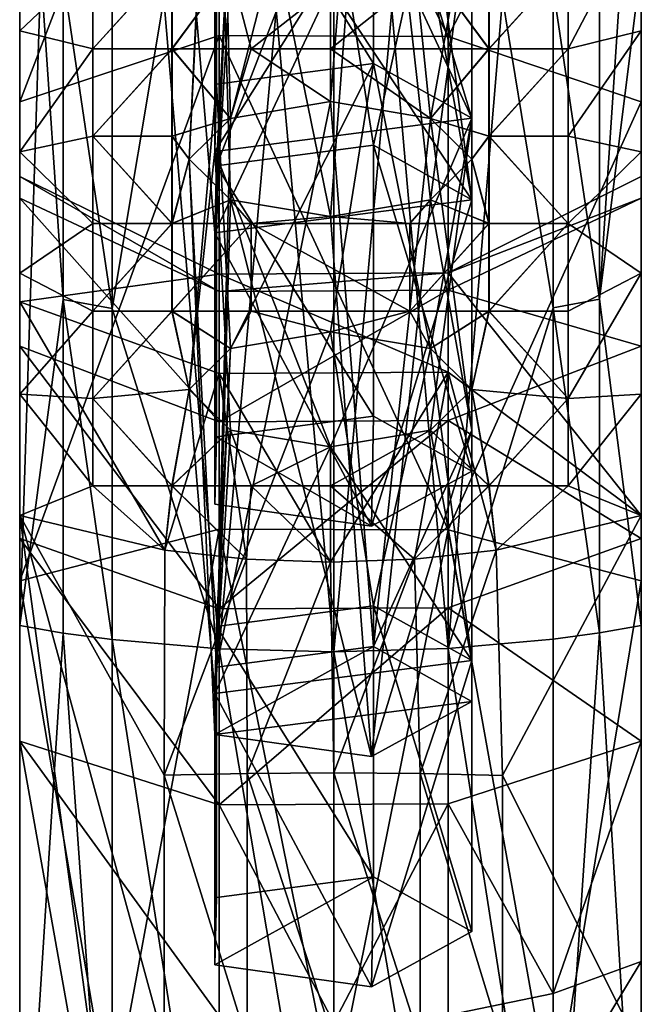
# Model space of a CAD drawing. Header units: millimetres. Extents: x 0 to 484, y -157 to 583.
# Tile 26 of 78: x 0 to 22, y 261 to 296. Entities that reach past the tile are written whole.
import ezdxf

# ---------------------------------------------------------------- set-up
doc = ezdxf.new("R2010")
doc.units = ezdxf.units.MM
doc.layers.add('Layer 01', color=7, linetype='Continuous', true_color=0x000000)

msp = doc.modelspace()

# ---------------------------------------------------------------- linework, layer by layer
at = {"layer": 'Layer 01'}
for points in [[(-0.001, 322.293, 399.466), (-0.001, 289.686, 391.607), (-0.001, 308.744, 416.963)], [(-0.001, 322.293, 399.466), (-0.001, 307.291, 374.136), (-0.001, 289.686, 391.607)], [(21.999, 289.686, 391.607), (21.999, 307.291, 374.136), (21.999, 322.293, 399.466)], [(21.999, 308.744, 416.963), (21.999, 289.686, 391.607), (21.999, 322.293, 399.466)], [(0, 274.576, 308.544), (0, 308.47, 301.811), (0, 312.756, 292.2)], [(0, 274.576, 308.544), (0, 312.756, 292.2), (0.749, 297.719, 300.109)], [(7.464, 292.511, 337.597), (12.522, 312.19, 345.029), (6.966, 311.454, 346.679)], [(7.464, 292.511, 337.597), (10.999, 293.107, 336.259), (12.522, 312.19, 345.029)], [(12.522, 312.19, 345.029), (10.999, 293.107, 336.259), (14.535, 292.511, 337.597)], [(14.535, 292.511, 337.597), (15.999, 300.66, 345.102), (12.522, 312.19, 345.029)], [(-0.001, 293.098, 433.057), (7.064, 295.443, 435.711), (7.064, 311.441, 419.258)], [(-0.001, 293.098, 433.057), (7.064, 311.441, 419.258), (-0.001, 308.744, 416.963)], [(6.966, 311.454, 346.679), (5.999, 291.071, 340.826), (7.464, 292.511, 337.597)], [(6.906, 309.08, 352.002), (5.999, 291.071, 340.826), (6.966, 311.454, 346.679)], [(15.169, 295.405, 435.668), (15.169, 311.397, 419.221), (7.064, 311.441, 419.258)], [(15.169, 295.405, 435.668), (7.064, 311.441, 419.258), (7.064, 295.443, 435.711)], [(15.169, 295.405, 435.668), (21.999, 308.744, 416.963), (15.169, 311.397, 419.221)], [(6.906, 309.08, 352.002), (7.464, 289.631, 344.055), (5.999, 291.071, 340.826)], [(10.999, 289.034, 345.392), (7.464, 289.631, 344.055), (6.906, 309.08, 352.002)], [(10.999, 289.034, 345.392), (6.906, 309.08, 352.002), (12.449, 308.301, 353.749)], [(-0.001, 308.744, 416.963), (-0.001, 289.686, 391.607), (-0.001, 284.448, 399.2)], [(-0.001, 277.648, 406.447), (-0.001, 293.098, 433.057), (-0.001, 308.744, 416.963)], [(-0.001, 284.448, 399.2), (-0.001, 277.648, 406.447), (-0.001, 308.744, 416.963)], [(15.169, 295.405, 435.668), (21.999, 293.098, 433.057), (21.999, 308.744, 416.963)], [(21.999, 308.744, 416.963), (21.999, 277.648, 406.447), (21.999, 284.448, 399.2)], [(21.999, 293.098, 433.057), (21.999, 277.648, 406.447), (21.999, 308.744, 416.963)], [(21.999, 308.744, 416.963), (21.999, 284.448, 399.2), (21.999, 289.686, 391.607)], [(0, 308.47, 301.811), (0, 274.576, 308.544), (0, 304.184, 311.422)], [(12.449, 308.301, 353.749), (14.535, 289.631, 344.055), (10.999, 289.034, 345.392)], [(14.535, 289.631, 344.055), (12.449, 308.301, 353.749), (15.999, 300.66, 345.102)], [(-0.001, 289.274, 356.102), (-0.001, 307.291, 374.136), (-0.001, 307.291, 356.102)], [(-0.001, 307.291, 320.032), (-0.001, 299.898, 321.033), (-0.001, 295.611, 330.644)], [(-0.001, 307.291, 338.067), (-0.001, 295.611, 330.644), (-0.001, 291.325, 340.255)], [(-0.001, 307.291, 356.102), (-0.001, 287.039, 349.866), (-0.001, 289.274, 356.102)], [(-0.001, 287.039, 349.866), (-0.001, 307.291, 356.102), (-0.001, 291.325, 340.255)], [(-0.001, 307.291, 320.032), (-0.001, 295.611, 330.644), (-0.001, 307.291, 338.067)], [(-0.001, 291.325, 340.255), (-0.001, 307.291, 356.102), (-0.001, 307.291, 338.067)], [(-0.001, 307.291, 374.136), (-0.001, 286.026, 373.591), (-0.001, 290.457, 381.853)], [(-0.001, 289.686, 391.607), (-0.001, 307.291, 374.136), (-0.001, 290.457, 381.853)], [(-0.001, 307.291, 374.136), (-0.001, 289.274, 356.102), (-0.001, 286.026, 373.591)], [(21.999, 307.291, 356.102), (21.999, 307.291, 374.136), (21.999, 289.274, 374.136)], [(21.999, 307.291, 356.102), (21.999, 289.274, 374.136), (21.999, 289.274, 356.102)], [(21.999, 307.291, 374.136), (21.999, 289.686, 391.607), (21.999, 290.457, 381.853)], [(21.999, 290.457, 381.853), (21.999, 289.274, 374.136), (21.999, 307.291, 374.136)], [(21.999, 307.291, 356.102), (21.999, 289.274, 356.102), (21.999, 287.039, 349.866)], [(21.999, 287.039, 349.866), (21.999, 291.325, 340.255), (21.999, 307.291, 356.102)], [(21.999, 291.325, 340.255), (21.999, 307.291, 338.067), (21.999, 307.291, 356.102)], [(21.999, 295.611, 330.644), (21.999, 307.291, 338.067), (21.999, 291.325, 340.255)], [(21.999, 295.611, 330.644), (21.999, 299.898, 321.033), (21.999, 307.291, 320.032)], [(21.999, 307.291, 338.067), (21.999, 295.611, 330.644), (21.999, 307.291, 320.032)], [(0, 304.184, 311.422), (0, 287.712, 314.939), (0, 299.898, 321.033)], [(0, 287.712, 314.939), (0, 304.184, 311.422), (0, 274.576, 308.544)], [(12.522, 294.454, 359.019), (12.522, 304.043, 363.295), (6.966, 303.308, 364.945)], [(15.999, 292.514, 363.368), (15.999, 302.104, 367.645), (12.522, 304.043, 363.295)], [(15.999, 292.514, 363.368), (12.522, 304.043, 363.295), (12.522, 294.454, 359.019)], [(22, 304.184, 311.422), (22, 299.898, 321.033), (22, 287.712, 314.939)], [(22, 304.184, 311.422), (22, 274.576, 308.544), (22, 297.966, 300.648)], [(22, 274.576, 308.544), (22, 304.184, 311.422), (22, 287.712, 314.939)], [(6.906, 300.934, 370.268), (6.966, 293.718, 360.669), (6.966, 303.308, 364.945)], [(12.522, 294.454, 359.019), (6.966, 303.308, 364.945), (6.966, 293.718, 360.669)], [(12.449, 300.155, 372.015), (15.999, 302.104, 367.645), (15.999, 292.514, 363.368)], [(6.967, 290.831, 315.583), (12.523, 291.567, 313.934), (11, 301.253, 317.993)], [(6.967, 290.831, 315.583), (11, 301.253, 317.993), (7.464, 300.657, 319.331)], [(12.523, 291.567, 313.934), (14.536, 300.657, 319.331), (11, 301.253, 317.993)], [(6.906, 300.934, 370.268), (12.449, 300.155, 372.015), (6.906, 291.344, 365.991)], [(6.906, 300.934, 370.268), (6.906, 291.344, 365.991), (6.966, 293.718, 360.669)], [(6.907, 288.457, 320.906), (7.464, 300.657, 319.331), (6, 299.217, 322.56)], [(6.907, 288.457, 320.906), (6.967, 290.831, 315.583), (7.464, 300.657, 319.331)], [(12.523, 291.567, 313.934), (16, 289.627, 318.283), (14.536, 300.657, 319.331)], [(15.999, 300.66, 345.102), (15.999, 291.071, 340.826), (14.535, 289.631, 344.055)], [(14.535, 292.511, 337.597), (15.999, 291.071, 340.826), (15.999, 300.66, 345.102)], [(16, 299.217, 322.56), (14.536, 300.657, 319.331), (16, 289.627, 318.283)], [(-0.001, 295.611, 330.644), (-0.001, 299.898, 321.033), (2.584, 298.059, 325.156)], [(0, 287.712, 314.939), (0, 287.712, 326.309), (0, 299.898, 321.033)], [(0, 295.611, 330.644), (0, 299.898, 321.033), (0, 287.712, 326.309)], [(0, 295.611, 330.644), (2.585, 298.059, 325.156), (0, 299.898, 321.033)], [(15.999, 292.514, 363.368), (6.906, 291.344, 365.991), (12.449, 300.155, 372.015)], [(21.999, 299.898, 321.033), (21.999, 295.611, 330.644), (19.414, 294.968, 332.087)], [(21.999, 299.898, 321.033), (19.414, 294.968, 332.087), (19.414, 298.059, 325.156)], [(22, 299.898, 321.033), (19.415, 298.059, 325.156), (19.415, 294.968, 332.087)], [(22, 299.898, 321.033), (19.415, 294.968, 332.087), (22, 295.611, 330.644)], [(22, 287.712, 314.939), (22, 299.898, 321.033), (22, 287.712, 326.309)], [(22, 295.611, 330.644), (22, 287.712, 326.309), (22, 299.898, 321.033)], [(6.907, 288.457, 320.906), (6, 299.217, 322.56), (7.464, 297.777, 325.789)], [(16, 289.627, 318.283), (14.536, 297.777, 325.789), (16, 299.217, 322.56)], [(2.584, 294.968, 332.087), (-0.001, 295.611, 330.644), (2.584, 298.059, 325.156)], [(2.585, 294.968, 332.087), (2.585, 298.059, 325.156), (0, 295.611, 330.644)], [(2.584, 294.968, 332.087), (2.584, 298.059, 325.156), (5.389, 298.059, 325.156)], [(2.584, 294.968, 332.087), (5.389, 298.059, 325.156), (5.389, 294.968, 332.087)], [(2.585, 294.968, 332.087), (5.39, 294.968, 332.087), (5.39, 298.059, 325.156)], [(2.585, 294.968, 332.087), (5.39, 298.059, 325.156), (2.585, 298.059, 325.156)], [(5.389, 294.968, 332.087), (5.389, 298.059, 325.156), (7.464, 297.777, 325.789)], [(7.464, 297.777, 325.789), (8.194, 294.968, 332.087), (5.389, 294.968, 332.087)], [(5.39, 294.968, 332.087), (7.464, 297.777, 325.789), (5.39, 298.059, 325.156)], [(7.464, 297.777, 325.789), (5.39, 294.968, 332.087), (8.195, 294.968, 332.087)], [(6.907, 288.457, 320.906), (7.464, 297.777, 325.789), (11, 297.18, 327.126)], [(8.195, 294.968, 332.087), (11, 297.18, 327.126), (7.464, 297.777, 325.789)], [(8.194, 294.968, 332.087), (7.464, 297.777, 325.789), (10.999, 297.18, 327.126)], [(10.999, 294.968, 332.087), (14.535, 297.777, 325.789), (16.609, 294.968, 332.087)], [(10.999, 297.18, 327.126), (14.535, 297.777, 325.789), (10.999, 294.968, 332.087)], [(11, 294.968, 332.087), (16.61, 294.968, 332.087), (14.536, 297.777, 325.789)], [(11, 297.18, 327.126), (11, 294.968, 332.087), (14.536, 297.777, 325.789)], [(16, 289.627, 318.283), (11, 297.18, 327.126), (14.536, 297.777, 325.789)], [(16.609, 294.968, 332.087), (14.535, 297.777, 325.789), (16.609, 298.059, 325.156)], [(16.61, 294.968, 332.087), (16.61, 298.059, 325.156), (14.536, 297.777, 325.789)], [(16.609, 294.968, 332.087), (16.609, 298.059, 325.156), (19.414, 298.059, 325.156)], [(16.609, 294.968, 332.087), (19.414, 298.059, 325.156), (19.414, 294.968, 332.087)], [(16.61, 294.968, 332.087), (19.415, 294.968, 332.087), (19.415, 298.059, 325.156)], [(16.61, 294.968, 332.087), (19.415, 298.059, 325.156), (16.61, 298.059, 325.156)], [(22, 297.966, 300.648), (20.521, 286.112, 304.112), (21.282, 297.728, 300.13)], [(22, 274.576, 308.544), (20.521, 286.112, 304.112), (22, 297.966, 300.648)], [(1.544, 286.098, 304.071), (0, 274.576, 308.544), (0.749, 297.719, 300.109)], [(0.749, 297.719, 300.109), (1.544, 297.485, 299.6), (1.544, 286.098, 304.071)], [(3.268, 285.781, 303.12), (1.544, 286.098, 304.071), (1.544, 297.485, 299.6)], [(3.268, 285.781, 303.12), (1.544, 297.485, 299.6), (3.268, 297.067, 298.688)], [(20.521, 286.112, 304.112), (18.876, 297.098, 298.756), (20.521, 297.504, 299.64)], [(21.282, 297.728, 300.13), (20.521, 286.112, 304.112), (20.521, 297.504, 299.64)], [(5.106, 296.735, 297.963), (3.268, 285.781, 303.12), (3.268, 297.067, 298.688)], [(16, 289.627, 318.283), (6.907, 288.457, 320.906), (11, 297.18, 327.126)], [(10.999, 297.18, 327.126), (10.999, 294.968, 332.087), (8.194, 294.968, 332.087)], [(11, 297.18, 327.126), (8.195, 294.968, 332.087), (11, 294.968, 332.087)], [(18.876, 285.804, 303.19), (17.083, 296.764, 298.027), (18.876, 297.098, 298.756)], [(20.521, 286.112, 304.112), (18.876, 285.804, 303.19), (18.876, 297.098, 298.756)], [(5.106, 296.735, 297.963), (7.065, 273.75, 305.1), (3.268, 285.781, 303.12)], [(7.065, 273.75, 305.1), (5.106, 296.735, 297.963), (7.065, 296.49, 297.428)], [(17.083, 296.764, 298.027), (15.169, 273.763, 305.156), (15.169, 296.513, 297.48)], [(18.876, 285.804, 303.19), (15.169, 273.763, 305.156), (17.083, 296.764, 298.027)], [(9.073, 296.344, 297.111), (7.065, 273.75, 305.1), (7.065, 296.49, 297.428)], [(15.169, 273.763, 305.156), (13.169, 296.356, 297.137), (15.169, 296.513, 297.48)], [(7.065, 273.75, 305.1), (9.073, 296.344, 297.111), (11.123, 273.643, 304.655)], [(11.123, 273.643, 304.655), (9.073, 296.344, 297.111), (11.123, 296.299, 297.012)], [(13.169, 296.356, 297.137), (11.123, 273.643, 304.655), (11.123, 296.299, 297.012)], [(11.123, 273.643, 304.655), (13.169, 296.356, 297.137), (15.169, 273.763, 305.156)], [(2.584, 294.968, 332.087), (-0.001, 291.325, 340.255), (-0.001, 295.611, 330.644)], [(-0.001, 276.155, 445.576), (7.064, 277.986, 448.607), (7.064, 295.443, 435.711)], [(-0.001, 276.155, 445.576), (7.064, 295.443, 435.711), (-0.001, 293.098, 433.057)], [(0, 291.325, 340.255), (0, 295.611, 330.644), (0, 262.668, 337.678)], [(0, 287.712, 326.309), (0, 262.668, 337.678), (0, 295.611, 330.644)], [(2.585, 294.968, 332.087), (0, 295.611, 330.644), (0, 291.325, 340.255)], [(15.169, 277.956, 448.559), (15.169, 295.405, 435.668), (7.064, 295.443, 435.711)], [(15.169, 277.956, 448.559), (7.064, 295.443, 435.711), (7.064, 277.986, 448.607)], [(15.169, 277.956, 448.559), (21.999, 293.098, 433.057), (15.169, 295.405, 435.668)], [(19.414, 291.877, 339.018), (19.414, 294.968, 332.087), (21.999, 295.611, 330.644)], [(19.414, 291.877, 339.018), (21.999, 295.611, 330.644), (21.999, 291.325, 340.255)], [(19.415, 291.877, 339.018), (22, 291.325, 340.255), (22, 295.611, 330.644)], [(19.415, 291.877, 339.018), (22, 295.611, 330.644), (19.415, 294.968, 332.087)], [(22, 291.325, 340.255), (22, 262.668, 337.678), (22, 295.611, 330.644)], [(22, 287.712, 326.309), (22, 295.611, 330.644), (22, 262.668, 337.678)], [(2.584, 294.968, 332.087), (2.584, 291.877, 339.018), (-0.001, 291.325, 340.255)], [(2.585, 294.968, 332.087), (0, 291.325, 340.255), (2.585, 291.877, 339.018)], [(2.584, 291.877, 339.018), (2.584, 294.968, 332.087), (5.389, 294.968, 332.087)], [(2.584, 291.877, 339.018), (5.389, 294.968, 332.087), (5.389, 291.877, 339.018)], [(2.585, 291.877, 339.018), (5.39, 291.877, 339.018), (5.39, 294.968, 332.087)], [(2.585, 291.877, 339.018), (5.39, 294.968, 332.087), (2.585, 294.968, 332.087)], [(5.389, 294.968, 332.087), (8.194, 294.968, 332.087), (7.464, 292.511, 337.597)], [(5.389, 291.877, 339.018), (5.389, 294.968, 332.087), (7.464, 292.511, 337.597)], [(5.39, 294.968, 332.087), (7.464, 292.511, 337.597), (8.195, 294.968, 332.087)], [(5.39, 291.877, 339.018), (7.464, 292.511, 337.597), (5.39, 294.968, 332.087)], [(7.464, 292.511, 337.597), (11, 293.107, 336.259), (8.195, 294.968, 332.087)], [(7.464, 292.511, 337.597), (8.194, 294.968, 332.087), (10.999, 293.107, 336.259)], [(8.194, 294.968, 332.087), (10.999, 294.968, 332.087), (10.999, 293.107, 336.259)], [(8.195, 294.968, 332.087), (11, 293.107, 336.259), (11, 294.968, 332.087)], [(14.535, 292.511, 337.597), (10.999, 293.107, 336.259), (10.999, 294.968, 332.087)], [(10.999, 294.968, 332.087), (16.609, 294.968, 332.087), (14.535, 292.511, 337.597)], [(14.536, 292.511, 337.597), (11, 294.968, 332.087), (11, 293.107, 336.259)], [(11, 294.968, 332.087), (14.536, 292.511, 337.597), (16.61, 294.968, 332.087)], [(14.535, 292.511, 337.597), (16.609, 294.968, 332.087), (16.609, 291.877, 339.018)], [(14.536, 292.511, 337.597), (16.61, 291.877, 339.018), (16.61, 294.968, 332.087)], [(16.609, 291.877, 339.018), (16.609, 294.968, 332.087), (19.414, 294.968, 332.087)], [(16.609, 291.877, 339.018), (19.414, 294.968, 332.087), (19.414, 291.877, 339.018)], [(16.61, 291.877, 339.018), (19.415, 291.877, 339.018), (19.415, 294.968, 332.087)], [(16.61, 291.877, 339.018), (19.415, 294.968, 332.087), (16.61, 294.968, 332.087)], [(7.464, 284.365, 355.862), (12.522, 294.454, 359.019), (6.966, 293.718, 360.669)], [(7.464, 284.365, 355.862), (10.999, 284.961, 354.525), (12.522, 294.454, 359.019)], [(14.535, 284.365, 355.862), (12.522, 294.454, 359.019), (10.999, 284.961, 354.525)], [(15.999, 292.514, 363.368), (12.522, 294.454, 359.019), (14.535, 284.365, 355.862)], [(6.966, 293.718, 360.669), (6.906, 291.344, 365.991), (5.999, 282.925, 359.091)], [(6.966, 293.718, 360.669), (5.999, 282.925, 359.091), (7.464, 284.365, 355.862)], [(-0.001, 270.48, 412.92), (-0.001, 276.155, 445.576), (-0.001, 293.098, 433.057)], [(-0.001, 293.098, 433.057), (-0.001, 277.648, 406.447), (-0.001, 270.48, 412.92)], [(6.967, 273.095, 329.573), (12.523, 273.831, 327.923), (11, 293.107, 336.259)], [(6.967, 273.095, 329.573), (11, 293.107, 336.259), (7.464, 292.511, 337.597)], [(12.523, 273.831, 327.923), (14.536, 292.511, 337.597), (11, 293.107, 336.259)], [(15.169, 277.956, 448.559), (21.999, 276.155, 445.576), (21.999, 293.098, 433.057)], [(21.999, 270.48, 412.92), (21.999, 277.648, 406.447), (21.999, 293.098, 433.057)], [(21.999, 270.48, 412.92), (21.999, 293.098, 433.057), (21.999, 276.155, 445.576)], [(5.389, 291.877, 339.018), (7.464, 292.511, 337.597), (5.999, 291.071, 340.826)], [(5.39, 291.877, 339.018), (6, 291.071, 340.826), (7.464, 292.511, 337.597)], [(6.967, 273.095, 329.573), (7.464, 292.511, 337.597), (6, 291.071, 340.826)], [(6.906, 291.344, 365.991), (15.999, 292.514, 363.368), (10.999, 280.888, 363.658)], [(15.999, 292.514, 363.368), (14.535, 281.485, 362.32), (10.999, 280.888, 363.658)], [(16, 281.481, 336.549), (14.536, 292.511, 337.597), (12.523, 273.831, 327.923)], [(15.999, 292.514, 363.368), (15.999, 282.925, 359.091), (14.535, 281.485, 362.32)], [(15.999, 282.925, 359.091), (15.999, 292.514, 363.368), (14.535, 284.365, 355.862)], [(14.535, 292.511, 337.597), (16.609, 291.877, 339.018), (15.999, 291.071, 340.826)], [(14.536, 292.511, 337.597), (16, 291.071, 340.826), (16.61, 291.877, 339.018)], [(16, 281.481, 336.549), (16, 291.071, 340.826), (14.536, 292.511, 337.597)], [(2.584, 291.877, 339.018), (2.584, 288.786, 345.949), (-0.001, 291.325, 340.255)], [(2.585, 291.877, 339.018), (0, 291.325, 340.255), (2.585, 288.786, 345.949)], [(2.584, 291.877, 339.018), (5.389, 291.877, 339.018), (5.389, 288.786, 345.949)], [(2.584, 291.877, 339.018), (5.389, 288.786, 345.949), (2.584, 288.786, 345.949)], [(2.585, 291.877, 339.018), (2.585, 288.786, 345.949), (5.39, 288.786, 345.949)], [(2.585, 291.877, 339.018), (5.39, 288.786, 345.949), (5.39, 291.877, 339.018)], [(5.999, 291.071, 340.826), (5.389, 288.786, 345.949), (5.389, 291.877, 339.018)], [(6, 291.071, 340.826), (5.39, 291.877, 339.018), (5.39, 288.786, 345.949)], [(16.609, 291.877, 339.018), (16.609, 288.786, 345.949), (15.999, 291.071, 340.826)], [(16.61, 291.877, 339.018), (16, 291.071, 340.826), (16.61, 288.786, 345.949)], [(19.414, 288.786, 345.949), (16.609, 288.786, 345.949), (16.609, 291.877, 339.018)], [(19.414, 288.786, 345.949), (16.609, 291.877, 339.018), (19.414, 291.877, 339.018)], [(19.415, 288.786, 345.949), (19.415, 291.877, 339.018), (16.61, 291.877, 339.018)], [(19.415, 288.786, 345.949), (16.61, 291.877, 339.018), (16.61, 288.786, 345.949)], [(21.999, 291.325, 340.255), (19.414, 288.786, 345.949), (19.414, 291.877, 339.018)], [(22, 291.325, 340.255), (19.415, 291.877, 339.018), (19.415, 288.786, 345.949)], [(6.967, 290.831, 315.583), (12.523, 281.977, 309.657), (12.523, 291.567, 313.934)], [(12.523, 291.567, 313.934), (12.523, 281.977, 309.657), (16, 280.038, 314.006)], [(12.523, 291.567, 313.934), (16, 280.038, 314.006), (16, 289.627, 318.283)], [(-0.001, 291.325, 340.255), (2.584, 288.786, 345.949), (-0.001, 287.039, 349.866)], [(0, 291.325, 340.255), (0, 262.668, 349.048), (0, 287.039, 349.866)], [(0, 262.668, 349.048), (0, 291.325, 340.255), (0, 262.668, 337.678)], [(0, 291.325, 340.255), (0, 287.039, 349.866), (2.585, 288.786, 345.949)], [(6.906, 291.344, 365.991), (7.464, 281.485, 362.32), (5.999, 282.925, 359.091)], [(6.906, 291.344, 365.991), (10.999, 280.888, 363.658), (7.464, 281.485, 362.32)], [(21.999, 291.325, 340.255), (21.999, 287.039, 349.866), (19.414, 288.786, 345.949)], [(22, 291.325, 340.255), (19.415, 288.786, 345.949), (22, 287.039, 349.866)], [(22, 291.325, 340.255), (22, 287.039, 349.866), (22, 262.668, 349.048)], [(22, 262.668, 349.048), (22, 262.668, 337.678), (22, 291.325, 340.255)], [(7.464, 289.631, 344.055), (5.389, 288.786, 345.949), (5.999, 291.071, 340.826)], [(7.464, 289.631, 344.055), (6, 291.071, 340.826), (5.39, 288.786, 345.949)], [(7.464, 289.631, 344.055), (6.907, 270.722, 334.895), (6, 291.071, 340.826)], [(6.907, 270.722, 334.895), (6.967, 273.095, 329.573), (6, 291.071, 340.826)], [(6.907, 288.457, 320.906), (6.967, 281.241, 311.307), (6.967, 290.831, 315.583)], [(6.967, 290.831, 315.583), (6.967, 281.241, 311.307), (12.523, 281.977, 309.657)], [(14.535, 289.631, 344.055), (15.999, 291.071, 340.826), (16.609, 288.786, 345.949)], [(14.536, 289.631, 344.055), (16.61, 288.786, 345.949), (16, 291.071, 340.826)], [(16, 281.481, 336.549), (14.536, 289.631, 344.055), (16, 291.071, 340.826)], [(7.064, 286.385, 390.323), (-0.001, 289.686, 391.607), (-0.001, 290.457, 381.853)], [(7.064, 286.385, 390.323), (-0.001, 290.457, 381.853), (7.064, 286.995, 382.601)], [(-0.001, 286.026, 373.591), (7.064, 286.995, 382.601), (-0.001, 290.457, 381.853)], [(21.999, 289.686, 391.607), (15.169, 287.051, 382.589), (21.999, 290.457, 381.853)], [(21.999, 278.467, 369.087), (21.999, 290.457, 381.853), (15.169, 287.051, 382.589)], [(21.999, 289.274, 374.136), (21.999, 290.457, 381.853), (21.999, 278.467, 369.087)], [(-0.001, 289.686, 391.607), (7.064, 286.385, 390.323), (7.064, 281.782, 396.868)], [(-0.001, 289.686, 391.607), (7.064, 281.782, 396.868), (-0.001, 284.448, 399.2)], [(7.464, 289.631, 344.055), (8.194, 288.786, 345.949), (5.389, 288.786, 345.949)], [(7.464, 289.631, 344.055), (5.39, 288.786, 345.949), (8.195, 288.786, 345.949)], [(12.45, 269.943, 336.642), (6.907, 270.722, 334.895), (7.464, 289.631, 344.055)], [(16, 289.627, 318.283), (12.45, 278.089, 318.376), (6.907, 288.457, 320.906)], [(7.464, 289.631, 344.055), (8.195, 288.786, 345.949), (11, 289.034, 345.392)], [(12.45, 269.943, 336.642), (7.464, 289.631, 344.055), (11, 289.034, 345.392)], [(7.464, 289.631, 344.055), (10.999, 289.034, 345.392), (8.194, 288.786, 345.949)], [(10.999, 289.034, 345.392), (14.535, 289.631, 344.055), (13.804, 288.786, 345.949)], [(11, 289.034, 345.392), (13.805, 288.786, 345.949), (14.536, 289.631, 344.055)], [(11, 289.034, 345.392), (14.536, 289.631, 344.055), (12.45, 269.943, 336.642)], [(14.536, 289.631, 344.055), (16, 281.481, 336.549), (12.45, 269.943, 336.642)], [(12.45, 278.089, 318.376), (16, 289.627, 318.283), (16, 280.038, 314.006)], [(16.609, 288.786, 345.949), (13.804, 288.786, 345.949), (14.535, 289.631, 344.055)], [(16.61, 288.786, 345.949), (14.536, 289.631, 344.055), (13.805, 288.786, 345.949)], [(15.169, 286.438, 390.344), (21.999, 289.686, 391.607), (21.999, 284.448, 399.2)], [(21.999, 289.686, 391.607), (15.169, 286.438, 390.344), (15.169, 287.051, 382.589)], [(-0.001, 282.753, 359.477), (-0.001, 289.274, 356.102), (-0.001, 287.039, 349.866)], [(-0.001, 282.753, 359.477), (-0.001, 286.026, 373.591), (-0.001, 289.274, 356.102)], [(21.999, 289.274, 374.136), (21.999, 278.467, 369.087), (21.999, 282.753, 359.477)], [(21.999, 282.753, 359.477), (21.999, 289.274, 356.102), (21.999, 289.274, 374.136)], [(21.999, 287.039, 349.866), (21.999, 289.274, 356.102), (21.999, 282.753, 359.477)], [(-0.001, 287.039, 349.866), (2.584, 288.786, 345.949), (2.584, 285.694, 352.881)], [(0, 287.039, 349.866), (2.585, 285.694, 352.881), (2.585, 288.786, 345.949)], [(2.584, 285.694, 352.881), (2.584, 288.786, 345.949), (5.389, 288.786, 345.949)], [(2.584, 285.694, 352.881), (5.389, 288.786, 345.949), (5.389, 285.694, 352.881)], [(2.585, 285.694, 352.881), (5.39, 285.694, 352.881), (5.39, 288.786, 345.949)], [(2.585, 285.694, 352.881), (5.39, 288.786, 345.949), (2.585, 288.786, 345.949)], [(5.389, 285.694, 352.881), (5.389, 288.786, 345.949), (8.194, 288.786, 345.949)], [(5.389, 285.694, 352.881), (8.194, 288.786, 345.949), (8.194, 285.694, 352.881)], [(5.39, 285.694, 352.881), (8.195, 285.694, 352.881), (8.195, 288.786, 345.949)], [(5.39, 285.694, 352.881), (8.195, 288.786, 345.949), (5.39, 288.786, 345.949)], [(8.194, 288.786, 345.949), (10.999, 289.034, 345.392), (13.804, 288.786, 345.949)], [(13.804, 285.694, 352.881), (8.194, 285.694, 352.881), (8.194, 288.786, 345.949)], [(13.804, 285.694, 352.881), (8.194, 288.786, 345.949), (13.804, 288.786, 345.949)], [(8.195, 288.786, 345.949), (13.805, 288.786, 345.949), (11, 289.034, 345.392)], [(13.805, 285.694, 352.881), (13.805, 288.786, 345.949), (8.195, 288.786, 345.949)], [(13.805, 285.694, 352.881), (8.195, 288.786, 345.949), (8.195, 285.694, 352.881)], [(13.804, 285.694, 352.881), (13.804, 288.786, 345.949), (16.609, 288.786, 345.949)], [(13.804, 285.694, 352.881), (16.609, 288.786, 345.949), (16.609, 285.694, 352.881)], [(13.805, 285.694, 352.881), (16.61, 285.694, 352.881), (16.61, 288.786, 345.949)], [(13.805, 285.694, 352.881), (16.61, 288.786, 345.949), (13.805, 288.786, 345.949)], [(16.609, 285.694, 352.881), (16.609, 288.786, 345.949), (19.414, 288.786, 345.949)], [(16.609, 285.694, 352.881), (19.414, 288.786, 345.949), (19.414, 285.694, 352.881)], [(16.61, 285.694, 352.881), (19.415, 285.694, 352.881), (19.415, 288.786, 345.949)], [(16.61, 285.694, 352.881), (19.415, 288.786, 345.949), (16.61, 288.786, 345.949)], [(21.999, 287.039, 349.866), (19.414, 285.694, 352.881), (19.414, 288.786, 345.949)], [(22, 287.039, 349.866), (19.415, 288.786, 345.949), (19.415, 285.694, 352.881)], [(6.907, 288.457, 320.906), (12.45, 278.089, 318.376), (6.907, 278.868, 316.629)], [(6.907, 288.457, 320.906), (6.907, 278.868, 316.629), (6.967, 281.241, 311.307)], [(0, 262.668, 337.678), (0, 287.712, 326.309), (0, 262.668, 326.309)], [(0, 262.668, 314.939), (0, 262.668, 326.309), (0, 287.712, 326.309)], [(0, 262.668, 314.939), (0, 287.712, 326.309), (0, 287.712, 314.939)], [(0, 262.668, 314.939), (0, 287.712, 314.939), (0, 274.576, 308.544)], [(22, 262.668, 337.678), (22, 262.668, 326.309), (22, 287.712, 326.309)], [(22, 262.668, 314.939), (22, 287.712, 314.939), (22, 287.712, 326.309)], [(22, 262.668, 314.939), (22, 287.712, 326.309), (22, 262.668, 326.309)], [(22, 262.668, 314.939), (22, 274.576, 308.544), (22, 287.712, 314.939)], [(2.584, 285.694, 352.881), (-0.001, 282.753, 359.477), (-0.001, 287.039, 349.866)], [(-0.001, 286.026, 373.591), (7.064, 283.487, 376.061), (7.064, 286.995, 382.601)], [(0, 282.753, 359.477), (0, 287.039, 349.866), (0, 262.668, 349.048)], [(2.585, 285.694, 352.881), (0, 287.039, 349.866), (0, 282.753, 359.477)], [(15.169, 287.051, 382.589), (15.169, 286.438, 390.344), (7.064, 286.385, 390.323)], [(15.169, 287.051, 382.589), (7.064, 286.385, 390.323), (7.064, 286.995, 382.601)], [(15.169, 283.528, 376.021), (15.169, 287.051, 382.589), (7.064, 286.995, 382.601)], [(15.169, 283.528, 376.021), (7.064, 286.995, 382.601), (7.064, 283.487, 376.061)], [(21.999, 278.467, 369.087), (15.169, 287.051, 382.589), (15.169, 283.528, 376.021)], [(21.999, 287.039, 349.866), (21.999, 282.753, 359.477), (19.414, 282.603, 359.812)], [(21.999, 287.039, 349.866), (19.414, 282.603, 359.812), (19.414, 285.694, 352.881)], [(22, 287.039, 349.866), (19.415, 285.694, 352.881), (19.415, 282.603, 359.812)], [(22, 287.039, 349.866), (19.415, 282.603, 359.812), (22, 282.753, 359.477)], [(22, 282.753, 359.477), (22, 262.668, 349.048), (22, 287.039, 349.866)], [(15.169, 286.438, 390.344), (15.169, 281.825, 396.905), (7.064, 281.782, 396.868)], [(15.169, 286.438, 390.344), (7.064, 281.782, 396.868), (7.064, 286.385, 390.323)], [(15.169, 286.438, 390.344), (21.999, 284.448, 399.2), (15.169, 281.825, 396.905)], [(5.139, 277.243, 371.831), (-0.001, 286.026, 373.591), (-0.001, 278.467, 369.087)], [(7.064, 283.487, 376.061), (-0.001, 286.026, 373.591), (5.139, 277.243, 371.831)], [(-0.001, 282.753, 359.477), (-0.001, 278.467, 369.087), (-0.001, 286.026, 373.591)], [(1.544, 286.098, 304.071), (1.544, 274.307, 307.423), (0, 274.576, 308.544)], [(3.268, 274.073, 306.448), (1.544, 274.307, 307.423), (1.544, 286.098, 304.071)], [(3.268, 274.073, 306.448), (1.544, 286.098, 304.071), (3.268, 285.781, 303.12)], [(20.521, 274.317, 307.466), (18.876, 285.804, 303.19), (20.521, 286.112, 304.112)], [(22, 274.576, 308.544), (20.521, 274.317, 307.466), (20.521, 286.112, 304.112)], [(-0.001, 282.753, 359.477), (2.584, 285.694, 352.881), (2.584, 282.603, 359.812)], [(0, 282.753, 359.477), (2.585, 282.603, 359.812), (2.585, 285.694, 352.881)], [(2.584, 282.603, 359.812), (2.584, 285.694, 352.881), (5.389, 285.694, 352.881)], [(5.999, 282.925, 359.091), (2.584, 282.603, 359.812), (5.389, 285.694, 352.881)], [(2.585, 282.603, 359.812), (5.39, 285.694, 352.881), (2.585, 285.694, 352.881)], [(6, 282.925, 359.091), (5.39, 285.694, 352.881), (2.585, 282.603, 359.812)], [(3.268, 285.781, 303.12), (7.065, 273.75, 305.1), (3.268, 274.073, 306.448)], [(5.389, 285.694, 352.881), (8.194, 285.694, 352.881), (7.464, 284.365, 355.862)], [(7.464, 284.365, 355.862), (5.999, 282.925, 359.091), (5.389, 285.694, 352.881)], [(5.39, 285.694, 352.881), (7.464, 284.365, 355.862), (8.195, 285.694, 352.881)], [(7.464, 284.365, 355.862), (5.39, 285.694, 352.881), (6, 282.925, 359.091)], [(7.464, 284.365, 355.862), (11, 284.961, 354.525), (8.195, 285.694, 352.881)], [(7.464, 284.365, 355.862), (8.194, 285.694, 352.881), (10.999, 284.961, 354.525)], [(10.999, 284.961, 354.525), (8.194, 285.694, 352.881), (13.804, 285.694, 352.881)], [(11, 284.961, 354.525), (13.805, 285.694, 352.881), (8.195, 285.694, 352.881)], [(14.535, 284.365, 355.862), (10.999, 284.961, 354.525), (13.804, 285.694, 352.881)], [(14.536, 284.365, 355.862), (13.805, 285.694, 352.881), (11, 284.961, 354.525)], [(16.609, 285.694, 352.881), (14.535, 284.365, 355.862), (13.804, 285.694, 352.881)], [(16.61, 285.694, 352.881), (13.805, 285.694, 352.881), (14.536, 284.365, 355.862)], [(14.535, 284.365, 355.862), (16.609, 285.694, 352.881), (15.999, 282.925, 359.091)], [(14.536, 284.365, 355.862), (16, 282.925, 359.091), (16.61, 285.694, 352.881)], [(15.169, 273.763, 305.156), (18.876, 285.804, 303.19), (18.876, 274.09, 306.52)], [(19.414, 282.603, 359.812), (15.999, 282.925, 359.091), (16.609, 285.694, 352.881)], [(19.415, 282.603, 359.812), (16.61, 285.694, 352.881), (16, 282.925, 359.091)], [(16.609, 285.694, 352.881), (19.414, 285.694, 352.881), (19.414, 282.603, 359.812)], [(16.61, 285.694, 352.881), (19.415, 282.603, 359.812), (19.415, 285.694, 352.881)], [(20.521, 274.317, 307.466), (18.876, 274.09, 306.52), (18.876, 285.804, 303.19)], [(6.967, 274.539, 352.115), (12.523, 275.275, 350.465), (11, 284.961, 354.525)], [(6.967, 274.539, 352.115), (11, 284.961, 354.525), (7.464, 284.365, 355.862)], [(12.523, 275.275, 350.465), (14.536, 284.365, 355.862), (11, 284.961, 354.525)], [(7.064, 275.16, 403.926), (-0.001, 277.648, 406.447), (-0.001, 284.448, 399.2)], [(7.064, 275.16, 403.926), (-0.001, 284.448, 399.2), (7.064, 281.782, 396.868)], [(6.907, 272.165, 357.437), (7.464, 284.365, 355.862), (6, 282.925, 359.091)], [(6.907, 272.165, 357.437), (6.967, 274.539, 352.115), (7.464, 284.365, 355.862)], [(12.523, 275.275, 350.465), (16, 273.335, 354.815), (14.536, 284.365, 355.862)], [(16, 282.925, 359.091), (14.536, 284.365, 355.862), (16, 273.335, 354.815)], [(15.169, 281.825, 396.905), (21.999, 284.448, 399.2), (21.999, 277.648, 406.447)], [(5.139, 277.243, 371.831), (8.022, 276.923, 372.548), (7.064, 283.487, 376.061)], [(10.999, 276.815, 372.791), (15.169, 283.528, 376.021), (7.064, 283.487, 376.061)], [(10.999, 276.815, 372.791), (7.064, 283.487, 376.061), (8.022, 276.923, 372.548)], [(13.976, 276.923, 372.548), (15.169, 283.528, 376.021), (10.999, 276.815, 372.791)], [(16.859, 277.243, 371.831), (15.169, 283.528, 376.021), (13.976, 276.923, 372.548)], [(16.859, 277.243, 371.831), (21.999, 278.467, 369.087), (15.169, 283.528, 376.021)], [(5.389, 279.512, 366.743), (2.584, 282.603, 359.812), (5.999, 282.925, 359.091)], [(5.39, 279.512, 366.743), (6, 282.925, 359.091), (2.585, 282.603, 359.812)], [(5.999, 282.925, 359.091), (7.464, 281.485, 362.32), (5.389, 279.512, 366.743)], [(6, 282.925, 359.091), (5.39, 279.512, 366.743), (7.464, 281.485, 362.32)], [(6.907, 272.165, 357.437), (6, 282.925, 359.091), (7.464, 281.485, 362.32)], [(14.535, 281.485, 362.32), (15.999, 282.925, 359.091), (16.609, 279.512, 366.743)], [(14.536, 281.485, 362.32), (16.61, 279.512, 366.743), (16, 282.925, 359.091)], [(16, 273.335, 354.815), (14.536, 281.485, 362.32), (16, 282.925, 359.091)], [(15.999, 282.925, 359.091), (19.414, 282.603, 359.812), (16.609, 279.512, 366.743)], [(16, 282.925, 359.091), (16.61, 279.512, 366.743), (19.415, 282.603, 359.812)], [(2.584, 279.512, 366.743), (-0.001, 278.467, 369.087), (-0.001, 282.753, 359.477)], [(2.584, 282.603, 359.812), (2.584, 279.512, 366.743), (-0.001, 282.753, 359.477)], [(0, 262.668, 360.417), (0, 278.467, 369.087), (0, 282.753, 359.477)], [(0, 262.668, 349.048), (0, 262.668, 360.417), (0, 282.753, 359.477)], [(2.585, 279.512, 366.743), (0, 282.753, 359.477), (0, 278.467, 369.087)], [(2.585, 282.603, 359.812), (0, 282.753, 359.477), (2.585, 279.512, 366.743)], [(5.389, 279.512, 366.743), (2.584, 279.512, 366.743), (2.584, 282.603, 359.812)], [(5.39, 279.512, 366.743), (2.585, 282.603, 359.812), (2.585, 279.512, 366.743)], [(19.414, 282.603, 359.812), (19.414, 279.512, 366.743), (16.609, 279.512, 366.743)], [(19.415, 282.603, 359.812), (16.61, 279.512, 366.743), (19.415, 279.512, 366.743)], [(19.414, 279.512, 366.743), (19.414, 282.603, 359.812), (21.999, 282.753, 359.477)], [(19.414, 279.512, 366.743), (21.999, 282.753, 359.477), (21.999, 278.467, 369.087)], [(19.415, 279.512, 366.743), (22, 278.467, 369.087), (22, 282.753, 359.477)], [(19.415, 279.512, 366.743), (22, 282.753, 359.477), (19.415, 282.603, 359.812)], [(22, 262.668, 360.417), (22, 282.753, 359.477), (22, 278.467, 369.087)], [(22, 262.668, 349.048), (22, 282.753, 359.477), (22, 262.668, 360.417)], [(6.967, 281.241, 311.307), (12.45, 278.089, 318.376), (12.523, 281.977, 309.657)], [(15.169, 281.825, 396.905), (15.169, 275.2, 403.967), (7.064, 275.16, 403.926)], [(15.169, 281.825, 396.905), (7.064, 275.16, 403.926), (7.064, 281.782, 396.868)], [(16, 280.038, 314.006), (12.523, 281.977, 309.657), (12.45, 278.089, 318.376)], [(15.169, 281.825, 396.905), (21.999, 277.648, 406.447), (15.169, 275.2, 403.967)], [(8.194, 279.512, 366.743), (5.389, 279.512, 366.743), (7.464, 281.485, 362.32)], [(8.195, 279.512, 366.743), (7.464, 281.485, 362.32), (5.39, 279.512, 366.743)], [(6.907, 272.165, 357.437), (7.464, 281.485, 362.32), (11, 280.888, 363.658)], [(7.464, 281.485, 362.32), (8.195, 279.512, 366.743), (11, 280.888, 363.658)], [(7.464, 281.485, 362.32), (10.999, 280.888, 363.658), (8.194, 279.512, 366.743)], [(10.999, 279.512, 366.743), (10.999, 280.888, 363.658), (14.535, 281.485, 362.32)], [(10.999, 279.512, 366.743), (14.535, 281.485, 362.32), (16.609, 279.512, 366.743)], [(11, 279.512, 366.743), (14.536, 281.485, 362.32), (11, 280.888, 363.658)], [(11, 279.512, 366.743), (16.61, 279.512, 366.743), (14.536, 281.485, 362.32)], [(16, 273.335, 354.815), (11, 280.888, 363.658), (14.536, 281.485, 362.32)], [(12.45, 269.943, 336.642), (16, 281.481, 336.549), (16, 271.891, 332.272)], [(12.523, 273.831, 327.923), (16, 271.891, 332.272), (16, 281.481, 336.549)], [(12.45, 278.089, 318.376), (6.967, 281.241, 311.307), (6.907, 278.868, 316.629)], [(16, 273.335, 354.815), (6.907, 272.165, 357.437), (11, 280.888, 363.658)], [(10.999, 279.512, 366.743), (8.194, 279.512, 366.743), (10.999, 280.888, 363.658)], [(11, 279.512, 366.743), (11, 280.888, 363.658), (8.195, 279.512, 366.743)], [(5.139, 277.243, 371.831), (-0.001, 278.467, 369.087), (2.584, 279.512, 366.743)], [(5.14, 277.243, 371.831), (2.585, 279.512, 366.743), (0, 278.467, 369.087)], [(5.139, 277.243, 371.831), (2.584, 279.512, 366.743), (5.389, 279.512, 366.743)], [(5.14, 277.243, 371.831), (5.39, 279.512, 366.743), (2.585, 279.512, 366.743)], [(5.389, 279.512, 366.743), (8.022, 276.923, 372.548), (5.139, 277.243, 371.831)], [(5.39, 279.512, 366.743), (5.14, 277.243, 371.831), (8.023, 276.923, 372.548)], [(5.389, 279.512, 366.743), (8.194, 279.512, 366.743), (8.022, 276.923, 372.548)], [(5.39, 279.512, 366.743), (8.023, 276.923, 372.548), (8.195, 279.512, 366.743)], [(8.194, 279.512, 366.743), (10.999, 276.815, 372.791), (8.022, 276.923, 372.548)], [(8.195, 279.512, 366.743), (8.023, 276.923, 372.548), (11, 276.815, 372.791)], [(8.194, 279.512, 366.743), (10.999, 279.512, 366.743), (10.999, 276.815, 372.791)], [(8.195, 279.512, 366.743), (11, 276.815, 372.791), (11, 279.512, 366.743)], [(10.999, 279.512, 366.743), (13.976, 276.923, 372.548), (10.999, 276.815, 372.791)], [(10.999, 279.512, 366.743), (16.609, 279.512, 366.743), (13.976, 276.923, 372.548)], [(11, 279.512, 366.743), (11, 276.815, 372.791), (13.977, 276.923, 372.548)], [(11, 279.512, 366.743), (13.977, 276.923, 372.548), (16.61, 279.512, 366.743)], [(16.859, 277.243, 371.831), (13.976, 276.923, 372.548), (16.609, 279.512, 366.743)], [(16.86, 277.243, 371.831), (16.61, 279.512, 366.743), (13.977, 276.923, 372.548)], [(19.414, 279.512, 366.743), (16.859, 277.243, 371.831), (16.609, 279.512, 366.743)], [(19.415, 279.512, 366.743), (16.61, 279.512, 366.743), (16.86, 277.243, 371.831)], [(16.859, 277.243, 371.831), (19.414, 279.512, 366.743), (21.999, 278.467, 369.087)], [(16.86, 277.243, 371.831), (22, 278.467, 369.087), (19.415, 279.512, 366.743)], [(0, 240.586, 371.24), (0, 278.467, 369.087), (0, 262.668, 360.417)], [(5.113, 269.278, 371.743), (5.14, 277.243, 371.831), (0, 278.467, 369.087)], [(0, 278.467, 369.087), (5.113, 259.799, 372.557), (5.113, 269.278, 371.743)], [(0, 278.467, 369.087), (0, 240.586, 371.24), (5.113, 240.839, 374.185)], [(0, 278.467, 369.087), (5.113, 240.839, 374.185), (5.113, 259.799, 372.557)], [(17.083, 269.272, 371.67), (22, 278.467, 369.087), (16.86, 277.243, 371.831)], [(22, 259.546, 369.611), (22, 278.467, 369.087), (17.083, 269.272, 371.67)], [(22, 259.546, 369.611), (22, 262.668, 360.417), (22, 278.467, 369.087)], [(7.064, 277.986, 448.607), (-0.001, 276.155, 445.576), (3.226, 257.228, 456.867)], [(7.064, 277.986, 448.607), (3.226, 257.228, 456.867), (7.064, 257.698, 458.194)], [(7.064, 277.986, 448.607), (7.064, 257.698, 458.194), (11.122, 257.851, 458.626)], [(15.169, 277.956, 448.559), (7.064, 277.986, 448.607), (11.122, 257.851, 458.626)], [(11.122, 257.851, 458.626), (15.169, 257.679, 458.141), (15.169, 277.956, 448.559)], [(18.875, 257.21, 456.818), (15.169, 277.956, 448.559), (15.169, 257.679, 458.141)], [(15.169, 277.956, 448.559), (18.875, 257.21, 456.818), (21.999, 276.155, 445.576)], [(-0.001, 277.648, 406.447), (7.064, 275.16, 403.926), (7.064, 268.235, 410.18)], [(-0.001, 277.648, 406.447), (7.064, 268.235, 410.18), (-0.001, 270.48, 412.92)], [(21.999, 270.48, 412.92), (15.169, 275.2, 403.967), (21.999, 277.648, 406.447)], [(5.113, 269.278, 371.743), (8.023, 276.923, 372.548), (5.14, 277.243, 371.831)], [(14.178, 269.342, 372.486), (16.86, 277.243, 371.831), (13.977, 276.923, 372.548)], [(16.86, 277.243, 371.831), (14.178, 269.342, 372.486), (17.083, 269.272, 371.67)], [(5.113, 269.278, 371.743), (8.048, 269.345, 372.527), (8.023, 276.923, 372.548)], [(8.048, 269.345, 372.527), (11, 276.815, 372.791), (8.023, 276.923, 372.548)], [(11.123, 269.367, 372.782), (13.977, 276.923, 372.548), (11, 276.815, 372.791)], [(13.977, 276.923, 372.548), (11.123, 269.367, 372.782), (14.178, 269.342, 372.486)], [(8.048, 269.345, 372.527), (11.123, 269.367, 372.782), (11, 276.815, 372.791)], [(-0.001, 276.155, 445.576), (-0.001, 256.516, 454.856), (3.226, 257.228, 456.867)], [(-0.001, 254.268, 423.348), (-0.001, 250.213, 432.44), (-0.001, 276.155, 445.576)], [(-0.001, 270.48, 412.92), (-0.001, 254.268, 423.348), (-0.001, 276.155, 445.576)], [(-0.001, 276.155, 445.576), (-0.001, 250.213, 432.44), (-0.001, 256.516, 454.856)], [(21.999, 276.155, 445.576), (18.875, 257.21, 456.818), (21.999, 238.05, 459.714)], [(21.999, 276.155, 445.576), (21.999, 238.05, 459.714), (21.999, 242.104, 450.622)], [(21.999, 276.155, 445.576), (21.999, 242.104, 450.622), (21.999, 246.159, 441.531)], [(21.999, 246.159, 441.531), (21.999, 250.213, 432.44), (21.999, 276.155, 445.576)], [(21.999, 276.155, 445.576), (21.999, 250.213, 432.44), (21.999, 262.686, 418.621)], [(21.999, 276.155, 445.576), (21.999, 262.686, 418.621), (21.999, 270.48, 412.92)], [(6.967, 274.539, 352.115), (12.523, 265.685, 346.189), (12.523, 275.275, 350.465)], [(15.169, 275.2, 403.967), (15.169, 268.272, 410.224), (7.064, 268.235, 410.18)], [(15.169, 275.2, 403.967), (7.064, 268.235, 410.18), (7.064, 275.16, 403.926)], [(12.523, 275.275, 350.465), (12.523, 265.685, 346.189), (16, 263.745, 350.538)], [(12.523, 275.275, 350.465), (16, 263.745, 350.538), (16, 273.335, 354.815)], [(21.999, 270.48, 412.92), (15.169, 268.272, 410.224), (15.169, 275.2, 403.967)], [(0, 274.576, 308.544), (0, 250.22, 312.727), (0, 262.668, 314.939)], [(1.544, 274.307, 307.423), (0, 250.22, 312.727), (0, 274.576, 308.544)], [(6.907, 272.165, 357.437), (6.967, 264.949, 347.838), (6.967, 274.539, 352.115)], [(6.967, 274.539, 352.115), (6.967, 264.949, 347.838), (12.523, 265.685, 346.189)], [(22, 274.576, 308.544), (22, 250.22, 312.727), (20.521, 274.317, 307.466)], [(22, 250.22, 312.727), (22, 274.576, 308.544), (22, 262.668, 314.939)], [(0, 250.22, 312.727), (1.544, 274.307, 307.423), (3.268, 249.972, 310.586)], [(3.268, 249.972, 310.586), (1.544, 274.307, 307.423), (3.268, 274.073, 306.448)], [(7.065, 249.812, 309.209), (3.268, 249.972, 310.586), (3.268, 274.073, 306.448)], [(7.065, 249.812, 309.209), (3.268, 274.073, 306.448), (7.065, 273.75, 305.1)], [(18.876, 249.98, 310.659), (15.169, 273.763, 305.156), (18.876, 274.09, 306.52)], [(20.521, 274.317, 307.466), (18.876, 249.98, 310.659), (18.876, 274.09, 306.52)], [(22, 250.22, 312.727), (18.876, 249.98, 310.659), (20.521, 274.317, 307.466)], [(12.523, 273.831, 327.923), (6.967, 273.095, 329.573), (6.907, 270.722, 334.895)], [(12.523, 273.831, 327.923), (6.907, 270.722, 334.895), (16, 271.891, 332.272)], [(11.123, 249.759, 308.754), (7.065, 249.812, 309.209), (7.065, 273.75, 305.1)], [(11.123, 249.759, 308.754), (7.065, 273.75, 305.1), (11.123, 273.643, 304.655)], [(15.169, 249.818, 309.265), (11.123, 273.643, 304.655), (15.169, 273.763, 305.156)], [(18.876, 249.98, 310.659), (15.169, 249.818, 309.265), (15.169, 273.763, 305.156)], [(15.169, 249.818, 309.265), (11.123, 249.759, 308.754), (11.123, 273.643, 304.655)], [(16, 273.335, 354.815), (12.45, 261.796, 354.908), (6.907, 272.165, 357.437)], [(12.45, 261.796, 354.908), (16, 273.335, 354.815), (16, 263.745, 350.538)], [(6.907, 272.165, 357.437), (12.45, 261.796, 354.908), (6.907, 262.576, 353.161)], [(6.907, 272.165, 357.437), (6.907, 262.576, 353.161), (6.967, 264.949, 347.838)], [(12.45, 269.943, 336.642), (16, 271.891, 332.272), (6.907, 270.722, 334.895)], [(-0.001, 270.48, 412.92), (2.685, 255.452, 420.692), (-0.001, 254.268, 423.348)], [(-0.001, 270.48, 412.92), (7.064, 268.235, 410.18), (7.064, 260.764, 415.646)], [(2.685, 255.452, 420.692), (-0.001, 270.48, 412.92), (7.064, 260.764, 415.646)], [(15.169, 268.272, 410.224), (21.999, 270.48, 412.92), (18.875, 261.557, 416.873)], [(21.999, 262.686, 418.621), (18.875, 261.557, 416.873), (21.999, 270.48, 412.92)], [(8.048, 259.866, 373.341), (8.048, 269.345, 372.527), (5.113, 269.278, 371.743)], [(8.048, 259.866, 373.341), (5.113, 269.278, 371.743), (5.113, 259.799, 372.557)], [(11.123, 259.888, 373.596), (11.123, 269.367, 372.782), (8.048, 269.345, 372.527)], [(11.123, 259.888, 373.596), (8.048, 269.345, 372.527), (8.048, 259.866, 373.341)], [(14.178, 259.862, 373.3), (14.178, 269.342, 372.486), (11.123, 269.367, 372.782)], [(14.178, 259.862, 373.3), (11.123, 269.367, 372.782), (11.123, 259.888, 373.596)], [(17.083, 259.792, 372.484), (17.083, 269.272, 371.67), (14.178, 269.342, 372.486)], [(17.083, 259.792, 372.484), (14.178, 269.342, 372.486), (14.178, 259.862, 373.3)], [(17.083, 259.792, 372.484), (22, 259.546, 369.611), (17.083, 269.272, 371.67)], [(7.064, 268.235, 410.18), (15.169, 268.272, 410.224), (11.122, 260.515, 415.261)], [(11.122, 260.515, 415.261), (7.064, 260.764, 415.646), (7.064, 268.235, 410.18)], [(15.169, 268.272, 410.224), (15.169, 260.795, 415.694), (11.122, 260.515, 415.261)], [(18.875, 261.557, 416.873), (15.169, 260.795, 415.694), (15.169, 268.272, 410.224)], [(12.523, 265.685, 346.189), (6.967, 264.949, 347.838), (6.907, 262.576, 353.161)], [(6.907, 262.576, 353.161), (12.45, 261.796, 354.908), (12.523, 265.685, 346.189)], [(16, 263.745, 350.538), (12.523, 265.685, 346.189), (12.45, 261.796, 354.908)], [(0, 237.624, 349.048), (0, 237.624, 360.417), (0, 262.668, 360.417)], [(0, 237.624, 349.048), (0, 262.668, 360.417), (0, 262.668, 349.048)], [(0, 237.624, 337.678), (0, 237.624, 349.048), (0, 262.668, 349.048)], [(0, 237.624, 337.678), (0, 262.668, 349.048), (0, 262.668, 337.678)], [(0, 237.624, 326.309), (0, 237.624, 337.678), (0, 262.668, 337.678)], [(0, 237.624, 326.309), (0, 262.668, 337.678), (0, 262.668, 326.309)], [(0, 240.586, 371.24), (0, 262.668, 360.417), (0, 237.624, 360.417)], [(0, 250.22, 312.727), (0, 237.624, 326.309), (0, 262.668, 326.309)], [(0, 250.22, 312.727), (0, 262.668, 326.309), (0, 262.668, 314.939)], [(21.999, 262.686, 418.621), (21.999, 254.268, 423.348), (18.875, 257.531, 419.302)], [(18.875, 257.531, 419.302), (18.875, 261.557, 416.873), (21.999, 262.686, 418.621)], [(21.999, 262.686, 418.621), (21.999, 250.213, 432.44), (21.999, 254.268, 423.348)], [(22, 237.624, 349.048), (22, 262.668, 349.048), (22, 262.668, 360.417)], [(22, 237.624, 349.048), (22, 262.668, 360.417), (22, 237.624, 360.417)], [(22, 237.624, 337.678), (22, 262.668, 337.678), (22, 262.668, 349.048)], [(22, 237.624, 337.678), (22, 262.668, 349.048), (22, 237.624, 349.048)], [(22, 237.624, 326.309), (22, 262.668, 326.309), (22, 262.668, 337.678)], [(22, 237.624, 326.309), (22, 262.668, 337.678), (22, 237.624, 337.678)], [(22, 259.546, 369.611), (22, 237.624, 360.417), (22, 262.668, 360.417)], [(22, 250.22, 312.727), (22, 262.668, 326.309), (22, 237.624, 326.309)], [(22, 262.668, 326.309), (22, 250.22, 312.727), (22, 262.668, 314.939)], [(15.169, 260.795, 415.694), (18.875, 261.557, 416.873), (18.875, 257.531, 419.302)]]:
    msp.add_3dface(points, dxfattribs=at)

doc.saveas('drawing.dxf')
